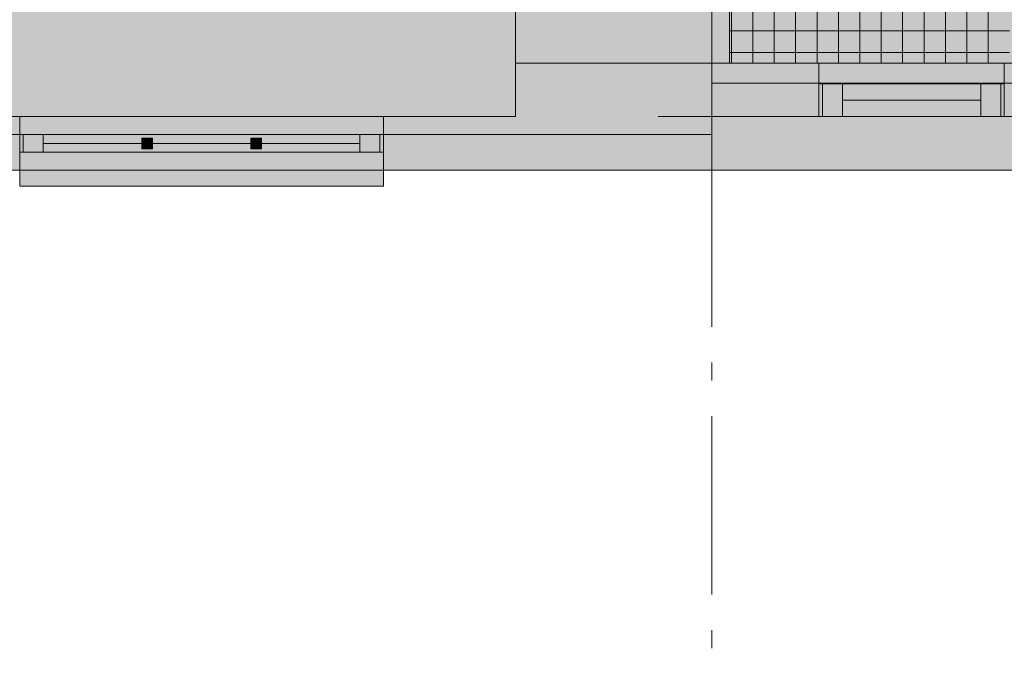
# Model space of a CAD drawing. Header units: millimetres. Extents: x -15957 to 238275, y -73214 to 42710.
# Tile 7 of 97: x 14359 to 17120, y -1354 to 422. Entities that reach past the tile are written whole.
import ezdxf

# ---------------------------------------------------------------- set-up
doc = ezdxf.new("R2010")
doc.units = ezdxf.units.MM
doc.header["$LTSCALE"] = 0.5
doc.header["$MEASUREMENT"] = 0
doc.linetypes.add('Akselinje', pattern=[1500, 1000, -200, 100, -200])
doc.linetypes.add('PLINE', pattern=[0])
for name, color, linetype in [('222- Søyler', 7, 'Continuous'), ('222- Søyler  (Skravur)', 7, 'Continuous'), ('231- Bærende yttervegger', 7, 'Continuous'), ('231- Bærende yttervegger (Skravur)', 7, 'Continuous'), ('244- Vinduer_ dører_ foldevegger', 7, 'Continuous'), ('251- Frittbærende dekker', 7, 'Continuous'), ('251- Frittbærende dekker(Nye konstruksjoner)', 7, 'Continuous'), ('251- Gulv terrasser (Skravur)(Nye konstruksjoner)', 7, 'Continuous'), ('251- Gulv terrasser(Nye konstruksjoner)', 7, 'Continuous'), ('822- Modullinjer bygning', 7, 'Continuous'), ('862- M___BRA(Polylinje)', 7, 'Continuous'), ('862- M___BRA(Skravur)', 7, 'Continuous'), ('862- M___BTA(Polylinje)', 7, 'Continuous'), ('862- M___BTA(Skravur)', 7, 'Continuous'), ('862- M___Nettoareal Fase 0(Polylinje)(Nye konstruksjoner)', 7, 'Continuous'), ('862- M___Nettoareal Fase 0(Skravur)(Nye konstruksjoner)', 7, 'Continuous')]:
    doc.layers.add(name, color=color, linetype=linetype)
doc.layers.add('234- Vinduer_ dører_ porter', color=7, linetype='Continuous', lineweight=5)

# ---------------------------------------------------------------- blocks, each defined once
blk = doc.blocks.new('*X4')
at = {"layer": '251- Gulv terrasser (Skravur)(Nye konstruksjoner)', "color": 9, "linetype": 'PLINE', "lineweight": 9, "true_color": 0xc8c8c8}
for p, q in [((16355, 450.1), (16355, 390.1)), ((16355, 390.1), (16355, 450.1)), ((16415, 450.1), (16415, 390.1)), ((16415, 390.1), (16415, 450.1)), ((16475, 450.1), (16475, 390.1)), ((16475, 390.1), (16475, 450.1)), ((16535, 450.1), (16535, 390.1)), ((16535, 390.1), (16535, 450.1)), ((16595, 450.1), (16595, 390.1)), ((16595, 390.1), (16595, 450.1)), ((16655, 450.1), (16655, 390.1)), ((16655, 390.1), (16655, 450.1)), ((16715, 450.1), (16715, 390.1)), ((16715, 390.1), (16715, 450.1)), ((16775, 450.1), (16775, 390.1)), ((16775, 390.1), (16775, 450.1)), ((16835, 450.1), (16835, 390.1)), ((16835, 390.1), (16835, 450.1)), ((16895, 450.1), (16895, 390.1)), ((16895, 390.1), (16895, 450.1)), ((16955, 450.1), (16955, 390.1)), ((16955, 390.1), (16955, 450.1)), ((17015, 450.1), (17015, 390.1)), ((17015, 390.1), (17015, 450.1)), ((17075, 450), (17075, 390)), ((17075, 390), (17075, 450)), ((16350, 390.1), (16355, 390.1)), ((16355, 390.1), (16350, 390.1)), ((16355, 390.1), (16415, 390.1)), ((16355, 390.1), (16355, 330.1)), ((16415, 390.1), (16355, 390.1)), ((16355, 330.1), (16355, 390.1)), ((16415, 390.1), (16475, 390.1)), ((16415, 390.1), (16415, 330.1)), ((16475, 390.1), (16415, 390.1)), ((16415, 330.1), (16415, 390.1)), ((16475, 390.1), (16535, 390.1)), ((16475, 390.1), (16475, 330.1)), ((16535, 390.1), (16475, 390.1)), ((16475, 330.1), (16475, 390.1)), ((16535, 390.1), (16595, 390.1)), ((16535, 390.1), (16535, 330.1)), ((16595, 390.1), (16535, 390.1)), ((16535, 330.1), (16535, 390.1)), ((16595, 390.1), (16655, 390.1)), ((16595, 390.1), (16595, 330.1)), ((16655, 390.1), (16595, 390.1)), ((16595, 330.1), (16595, 390.1)), ((16655, 390.1), (16715, 390.1)), ((16655, 390.1), (16655, 330.1)), ((16715, 390.1), (16655, 390.1)), ((16655, 330.1), (16655, 390.1)), ((16715, 390.1), (16775, 390.1)), ((16715, 390.1), (16715, 330.1)), ((16775, 390.1), (16715, 390.1)), ((16715, 330.1), (16715, 390.1)), ((16775, 390.1), (16835, 390.1)), ((16775, 390.1), (16775, 330.1)), ((16835, 390.1), (16775, 390.1)), ((16775, 330.1), (16775, 390.1)), ((16835, 390.1), (16895, 390.1)), ((16835, 390.1), (16835, 330.1)), ((16895, 390.1), (16835, 390.1)), ((16835, 330.1), (16835, 390.1)), ((16895, 390.1), (16955, 390.1)), ((16895, 390.1), (16895, 330.1)), ((16955, 390.1), (16895, 390.1)), ((16895, 330.1), (16895, 390.1)), ((16955, 390.1), (17015, 390.1)), ((16955, 390.1), (16955, 330.1)), ((17015, 390.1), (16955, 390.1)), ((16955, 330.1), (16955, 390.1)), ((17015, 390.1), (17075, 390)), ((17015, 390.1), (17015, 330.1)), ((17075, 390), (17015, 390.1)), ((17015, 330.1), (17015, 390.1)), ((17075, 390), (17135, 390)), ((17075, 390), (17075, 330)), ((17135, 390), (17075, 390)), ((17075, 330), (17075, 390)), ((16350, 330.1), (16355, 330.1)), ((16355, 330.1), (16350, 330.1)), ((16355, 330.1), (16415, 330.1)), ((16355, 330.1), (16355, 300)), ((16415, 330.1), (16355, 330.1)), ((16355, 300), (16355, 330.1)), ((16415, 330.1), (16475, 330.1)), ((16415, 330.1), (16415, 300)), ((16475, 330.1), (16415, 330.1)), ((16415, 300), (16415, 330.1)), ((16475, 330.1), (16535, 330.1)), ((16475, 330.1), (16475, 300)), ((16535, 330.1), (16475, 330.1)), ((16475, 300), (16475, 330.1)), ((16535, 330.1), (16595, 330.1)), ((16535, 330.1), (16535, 300)), ((16595, 330.1), (16535, 330.1)), ((16535, 300), (16535, 330.1)), ((16595, 330.1), (16655, 330.1)), ((16595, 330.1), (16595, 300)), ((16655, 330.1), (16595, 330.1)), ((16595, 300), (16595, 330.1)), ((16655, 330.1), (16715, 330.1)), ((16655, 330.1), (16655, 300)), ((16715, 330.1), (16655, 330.1)), ((16655, 300), (16655, 330.1)), ((16715, 330.1), (16775, 330.1)), ((16715, 330.1), (16715, 300)), ((16775, 330.1), (16715, 330.1)), ((16715, 300), (16715, 330.1)), ((16775, 330.1), (16835, 330.1)), ((16775, 330.1), (16775, 300)), ((16835, 330.1), (16775, 330.1)), ((16775, 300), (16775, 330.1)), ((16835, 330.1), (16895, 330.1)), ((16835, 330.1), (16835, 300)), ((16895, 330.1), (16835, 330.1)), ((16835, 300), (16835, 330.1)), ((16895, 330.1), (16955, 330.1)), ((16895, 330.1), (16895, 300)), ((16955, 330.1), (16895, 330.1)), ((16895, 300), (16895, 330.1)), ((16955, 330.1), (17015, 330.1)), ((16955, 330.1), (16955, 300)), ((17015, 330.1), (16955, 330.1)), ((16955, 300), (16955, 330.1)), ((17015, 330.1), (17075, 330)), ((17015, 330.1), (17015, 300)), ((17075, 330), (17015, 330.1)), ((17015, 300), (17015, 330.1)), ((17075, 330), (17135, 330)), ((17075, 330), (17075, 300)), ((17135, 330), (17075, 330)), ((17075, 300), (17075, 330))]:
    blk.add_line(p, q, dxfattribs=at)

msp = doc.modelspace()

# ---------------------------------------------------------------- hatches: boundary and pattern name
at = {"layer": '222- Søyler  (Skravur)', "linetype": 'Continuous', "lineweight": 9, "true_color": 0xb4b4b4}
msp.add_hatch(color=253, dxfattribs=at).paths.add_polyline_path([(15750, 150), (16150, 150), (16150, 300), (16150, 450), (15750, 450)])
at = {"layer": '231- Bærende yttervegger (Skravur)', "linetype": 'Continuous', "lineweight": 9, "true_color": 0xb4b4b4}
for points in [[(16300, 6000), (16150, 6000), (16150, 300), (16300, 300)], [(16300, 300), (16150, 300), (16150, 150)], [(16300, 300), (16150, 150), (16300, 150)], [(16300, 150), (16600, 150), (16600, 300), (16300, 300)], [(15379.5, 0), (16300, 0), (16300, 150), (15379.5, 150), (15379.5, 100), (15379.5, 50)]]:
    msp.add_hatch(color=253, dxfattribs=at).paths.add_polyline_path(points)
at = {"layer": '231- Bærende yttervegger (Skravur)', "linetype": 'Continuous', "lineweight": 0, "true_color": 0xffffff}
for points in [[(16600, 150), (17120, 150), (17120, 300), (16600, 300)], [(16610, 242), (16610, 150), (16666, 150), (16666, 242)], [(17054, 150), (17054, 242), (16666, 242), (16666, 150)], [(17110, 150), (17110, 242), (17054, 242), (17054, 150)], [(14359.5, 50), (15379.5, 50), (15379.5, 100), (15379.5, 150), (14359.5, 150), (14359.5, 100)], [(14369.5, 100), (14369.5, 50), (14425.5, 50), (14425.5, 90), (14425.5, 100)], [(14425.5, 50), (15313.5, 50), (15313.5, 100), (14425.5, 100)], [(14731.5, 60), (14731.5, 90), (14701.5, 90), (14701.5, 60)], [(15037.5, 60), (15037.5, 90), (15007.5, 90), (15007.5, 60)], [(15369.5, 50), (15369.5, 100), (15313.5, 100), (15313.5, 90), (15313.5, 50)], [(15379.5, 50), (14359.5, 50), (14359.5, 0), (14359.5, -45), (15379.5, -45), (15379.5, 0)]]:
    msp.add_hatch(color=7, dxfattribs=at).paths.add_polyline_path(points)
at = {"layer": '862- M___BRA(Skravur)', "linetype": 'Continuous', "lineweight": 0, "true_color": 0xffffff}
msp.add_hatch(color=7, dxfattribs=at).paths.add_polyline_path([(450, 150), (15750, 150), (15750, 300), (48000, 300), (48000, 20150), (48050, 20150), (48050, 42460), (16606.9, 42460), (16174.5, 42460), (-15806.5, 42459.6), (-15806.4, 30250.1), (150, 30250), (150, 6599.8), (450.1, 6599.8)])
at = {"layer": '862- M___BTA(Skravur)', "linetype": 'Continuous', "lineweight": 0, "true_color": 0xffffff}
msp.add_hatch(color=7, dxfattribs=at).paths.add_polyline_path([(-9500.1, 0), (48300, 0), (48300, 42710), (16300, 42710), (16300, 42608.4), (-15956.5, 42608.4), (-15956.4, 30099.6), (0, 30099.5), (0, 6750), (-9500, 6750.2)])
at = {"layer": '862- M___Nettoareal Fase 0(Skravur)(Nye konstruksjoner)', "linetype": 'Continuous', "lineweight": 0, "true_color": 0xffffff}
msp.add_hatch(color=7, dxfattribs=at).paths.add_polyline_path([(16300, 300), (20000, 300), (20000, 2850), (19600, 2850), (18600, 3250), (18600, 5450), (16300, 5450)])

# ---------------------------------------------------------------- linework, layer by layer
at = {"layer": '222- Søyler', "color": 7, "linetype": 'PLINE', "lineweight": 13, "flags": 128}
msp.add_lwpolyline([(16150, 450), (15750, 450), (15750, 150)], dxfattribs=at)
at = {"layer": '231- Bærende yttervegger', "color": 7, "linetype": 'PLINE', "lineweight": 13}
for p, q in [((16600, 242), (16600, 300)), ((17120, 242), (17120, 300)), ((16600, 150), (16600, 242)), ((17120, 150), (17120, 242)), ((14359.5, 100), (14359.5, 150)), ((15379.5, 100), (15379.5, 150)), ((14359.5, 50), (14359.5, 100)), ((15379.5, 50), (15379.5, 100)), ((14359.5, 0), (14359.5, 50)), ((15379.5, 0), (15379.5, 50))]:
    msp.add_line(p, q, dxfattribs=at)
at = {"layer": '231- Bærende yttervegger', "color": 7, "linetype": 'PLINE', "lineweight": 13, "flags": 128}
for points in [[(16300, 300), (16300, 5450)], [(16600, 300), (16300, 300)], [(15750, 150), (15379.5, 150)], [(16150, 150), (16600, 150)], [(16300, 150), (16150, 150)], [(16300, 0), (16300, 150)], [(17120, 150), (17700, 150)], [(15379.5, 0), (16300, 0)]]:
    msp.add_lwpolyline(points, dxfattribs=at)
at = {"layer": '234- Vinduer_ dører_ porter', "color": 7, "linetype": 'PLINE', "lineweight": 5}
for p, q in [((17120, 300), (16600, 300)), ((16600, 242), (16610, 242)), ((16610, 242), (16666, 242)), ((16610, 242), (16610, 150)), ((16666, 242), (16666, 150)), ((16666, 242), (17054, 242)), ((17054, 150), (17054, 242)), ((17054, 242), (17110, 242)), ((17110, 242), (17120, 242)), ((17110, 242), (17110, 150)), ((17054, 196), (16666, 196)), ((15379.5, 150), (14359.5, 150)), ((17120, 150), (16600, 150)), ((16610, 150), (16600, 150)), ((16666, 150), (16610, 150)), ((17054, 150), (16666, 150)), ((17110, 150), (17054, 150)), ((17120, 150), (17110, 150)), ((14359.5, 100), (14369.5, 100)), ((14359.5, 50), (14359.5, 100)), ((14369.5, 100), (14425.5, 100)), ((14369.5, 50), (14369.5, 100)), ((14369.5, 100), (14369.5, 50)), ((14425.5, 100), (14425.5, 90)), ((14425.5, 100), (15313.5, 100)), ((14425.5, 90), (14425.5, 50)), ((14701.5, 60), (14701.5, 90)), ((14701.5, 90), (14731.5, 90)), ((14731.5, 90), (14731.5, 60)), ((15007.5, 60), (15007.5, 90)), ((15007.5, 90), (15037.5, 90)), ((15037.5, 90), (15037.5, 60)), ((15313.5, 90), (15313.5, 100)), ((15313.5, 100), (15369.5, 100)), ((15313.5, 50), (15313.5, 90)), ((15369.5, 100), (15369.5, 50)), ((15369.5, 50), (15369.5, 100)), ((15369.5, 100), (15379.5, 100)), ((15379.5, 100), (15379.5, 50)), ((14701.5, 75), (14425.5, 75)), ((14731.5, 60), (14701.5, 60)), ((15007.5, 75), (14731.5, 75)), ((15037.5, 60), (15007.5, 60)), ((15313.5, 75), (15037.5, 75)), ((14369.5, 50), (14359.5, 50)), ((14425.5, 50), (14369.5, 50)), ((15313.5, 50), (14425.5, 50)), ((15369.5, 50), (15313.5, 50)), ((15379.5, 50), (15369.5, 50)), ((15379.5, 0), (14359.5, 0)), ((15379.5, 0), (15379.5, -45)), ((14359.5, -45), (14359.5, 0)), ((15379.5, -45), (14359.5, -45))]:
    msp.add_line(p, q, dxfattribs=at)
at = {"layer": '244- Vinduer_ dører_ foldevegger', "color": 7, "linetype": 'PLINE', "lineweight": 13}
for p, q in [((16600, 242), (16600, 300)), ((17120, 242), (17120, 300)), ((16600, 150), (16600, 242)), ((16600, 150), (16600, 242)), ((17120, 150), (17120, 242)), ((17120, 150), (17120, 242)), ((14359.5, 50), (14359.5, 100)), ((15379.5, 50), (15379.5, 100))]:
    msp.add_line(p, q, dxfattribs=at)
at = {"layer": '251- Frittbærende dekker', "color": 7, "linetype": 'PLINE', "lineweight": 13, "flags": 128}
for points in [[(100, 100), (16300, 100), (16300, 30250), (100, 30250)], [(16300, 20450), (20150.2, 20450), (20150.2, 20150), (48000, 20150), (48000, 4800), (27900, 4800), (27900, 150), (20150, 150), (20150, 243.8), (16300, 243.8)]]:
    msp.add_lwpolyline(points, close=True, dxfattribs=at)
at = {"layer": '251- Frittbærende dekker(Nye konstruksjoner)', "color": 7, "linetype": 'PLINE', "lineweight": 13, "flags": 128}
msp.add_lwpolyline([(16300, 300), (20000, 300), (20000, 2850), (19600, 2850), (18600, 3250), (17700, 3250), (17700, 2250), (16300, 2250)], close=True, dxfattribs=at)
at = {"layer": '251- Gulv terrasser(Nye konstruksjoner)', "color": 8, "linetype": 'PLINE', "lineweight": 9, "flags": 128}
msp.add_lwpolyline([(17700, 2250), (16350, 2250), (16350, 300), (20000, 300), (20000, 2850), (19600, 2850), (18600, 3250), (17700, 3250)], close=True, dxfattribs=at)
at = {"layer": '822- Modullinjer bygning', "color": 94, "linetype": 'Akselinje', "lineweight": 18}
msp.add_line((16300, -3439.6), (16300, 21162.4), dxfattribs=at)
at = {"layer": '862- M___BRA(Polylinje)', "color": 7, "linetype": 'Continuous', "lineweight": 0, "true_color": 0xffffff, "flags": 128}
msp.add_lwpolyline([(450, 150), (15750, 150), (15750, 300), (48000, 300), (48000, 20150), (48050, 20150), (48050, 42460), (16606.9, 42460), (16174.5, 42460), (-15806.5, 42459.6), (-15806.4, 30250.1), (150, 30250), (150, 6599.8), (450.1, 6599.8)], close=True, dxfattribs=at)
at = {"layer": '862- M___BTA(Polylinje)', "color": 7, "linetype": 'Continuous', "lineweight": 0, "true_color": 0xffffff, "flags": 128}
msp.add_lwpolyline([(-9500.1, 0), (48300, 0), (48300, 42710), (16300, 42710), (16300, 42608.4), (-15956.5, 42608.4), (-15956.4, 30099.6), (0, 30099.5), (0, 6750), (-9500, 6750.2)], close=True, dxfattribs=at)
at = {"layer": '862- M___Nettoareal Fase 0(Polylinje)(Nye konstruksjoner)', "color": 7, "linetype": 'Continuous', "lineweight": 0, "true_color": 0xffffff, "flags": 128}
msp.add_lwpolyline([(16300, 300), (20000, 300), (20000, 2850), (19600, 2850), (18600, 3250), (18600, 5450), (16300, 5450)], close=True, dxfattribs=at)
at = {"layer": '862- M___Nettoareal Fase 0(Polylinje)(Nye konstruksjoner)', "color": 7, "linetype": 'PLINE', "lineweight": 5, "flags": 128}
msp.add_lwpolyline([(16300, 300), (20000, 300), (20000, 2850), (19600, 2850), (18600, 3250), (18600, 5450), (16300, 5450)], close=True, dxfattribs=at)

# ---------------------------------------------------------------- block references
at = {"layer": '251- Gulv terrasser(Nye konstruksjoner)', "color": 8, "linetype": 'PLINE', "lineweight": 9}
msp.add_blockref('*X4', (0, 0), dxfattribs=at)

doc.saveas('drawing.dxf')
